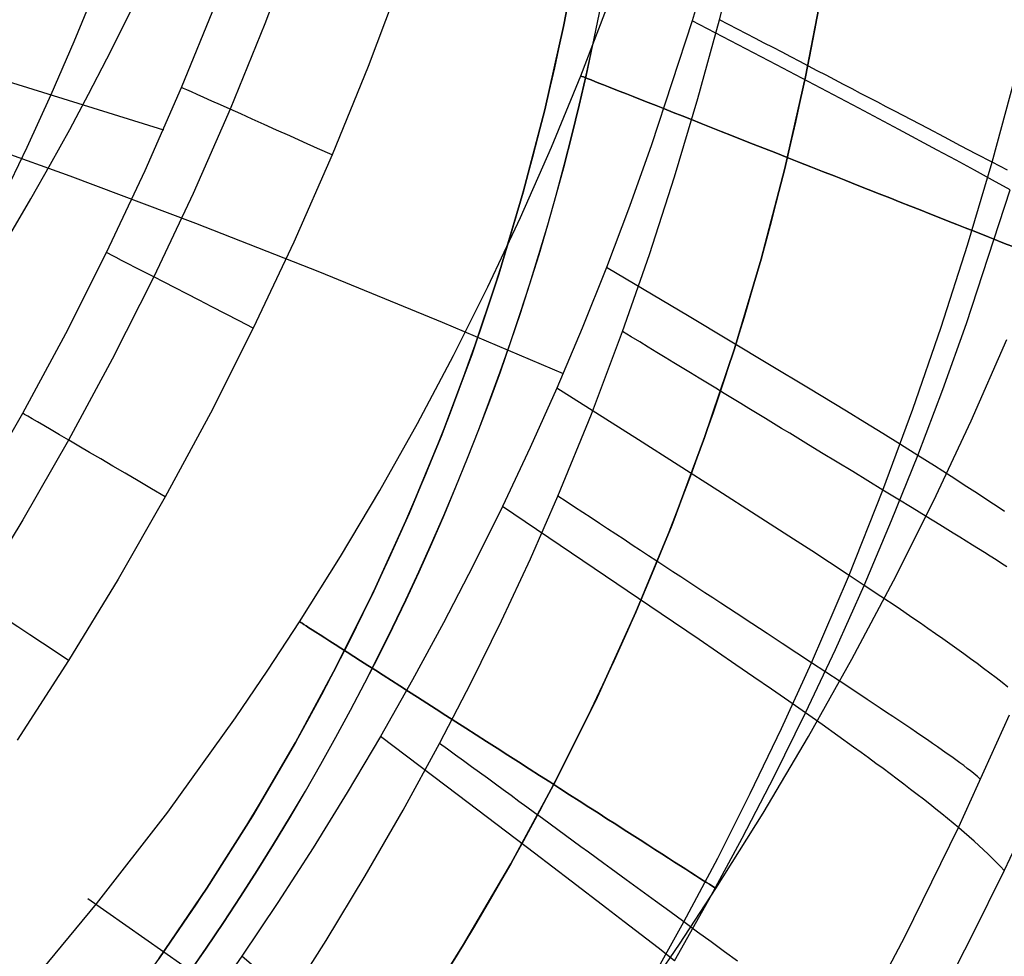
# Model space of a CAD drawing. Extents: x 35624 to 36541, y 4015 to 4839.
# Tile 97 of 150: x 36317 to 36377, y 4167 to 4224. Entities that reach past the tile are written whole.
import ezdxf

# ---------------------------------------------------------------- set-up
doc = ezdxf.new("R2010")
doc.units = 0
for name, color, linetype in [('FUSTO_INTERNO', 200, 'CONTINUOUS'), ('GAMBE', 96, 'CONTINUOUS'), ('IGES_LEVEL_1', 4, 'CONTINUOUS')]:
    doc.layers.add(name, color=color, linetype=linetype)

msp = doc.modelspace()

# ---------------------------------------------------------------- linework, layer by layer
at = {"layer": 'FUSTO_INTERNO'}
for p, q in [((36351.38875917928, 4228.16977396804, -193.1533720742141), (36350.42267094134, 4223.086604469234, -193.1533720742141)), ((36350.42267094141, 4223.086604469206, -168.153372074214), (36351.38875917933, 4228.169773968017, -168.153372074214)), ((36351.38875917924, 4228.169773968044, -180.653372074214), (36350.42267094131, 4223.086604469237, -180.653372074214)), ((36366.17065150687, 4225.621118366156, -193.153372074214), (36365.10893174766, 4220.034764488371, -193.153372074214)), ((36366.17065150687, 4225.621118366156, -168.153372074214), (36365.10893174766, 4220.034764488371, -168.153372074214)), ((36365.10893174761, 4220.034764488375, -180.653372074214), (36366.17065150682, 4225.621118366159, -180.653372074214)), ((36350.42267094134, 4223.086604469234, -193.1533720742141), (36349.28360085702, 4218.039381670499, -193.1533720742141)), ((36349.2836008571, 4218.039381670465, -168.153372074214), (36350.42267094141, 4223.086604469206, -168.153372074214)), ((36350.42267094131, 4223.086604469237, -180.653372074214), (36349.28360085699, 4218.039381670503, -180.653372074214)), ((36365.10893174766, 4220.034764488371, -193.153372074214), (36363.85710662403, 4214.487915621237, -193.153372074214)), ((36365.10893174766, 4220.034764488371, -168.153372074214), (36363.85710662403, 4214.487915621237, -168.153372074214)), ((36363.85710662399, 4214.487915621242, -180.653372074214), (36365.10893174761, 4220.034764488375, -180.653372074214)), ((36349.28360085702, 4218.039381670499, -193.1533720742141), (36347.97287703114, 4213.033990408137, -193.1533720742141)), ((36347.97287703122, 4213.033990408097, -168.153372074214), (36349.2836008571, 4218.039381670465, -168.153372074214)), ((36349.28360085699, 4218.039381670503, -180.653372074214), (36347.9728770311, 4213.03399040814, -180.653372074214)), ((36363.85710662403, 4214.487915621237, -193.153372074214), (36362.41663570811, 4208.987039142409, -193.153372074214)), ((36363.85710662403, 4214.487915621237, -168.153372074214), (36362.41663570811, 4208.987039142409, -168.153372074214)), ((36362.41663570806, 4208.987039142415, -180.653372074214), (36363.85710662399, 4214.487915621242, -180.653372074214)), ((36347.97287703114, 4213.033990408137, -193.1533720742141), (36346.49202770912, 4208.076266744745, -193.1533720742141)), ((36346.49202770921, 4208.076266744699, -168.153372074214), (36347.97287703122, 4213.033990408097, -168.153372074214)), ((36347.9728770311, 4213.03399040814, -180.653372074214), (36346.49202770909, 4208.076266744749, -180.653372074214)), ((36362.41663570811, 4208.987039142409, -193.153372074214), (36360.78919852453, 4203.538548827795, -193.153372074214)), ((36362.41663570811, 4208.987039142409, -168.153372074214), (36360.78919852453, 4203.538548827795, -168.153372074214)), ((36360.78919852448, 4203.538548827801, -180.653372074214), (36362.41663570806, 4208.987039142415, -180.653372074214)), ((36346.49202770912, 4208.076266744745, -193.1533720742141), (36344.84277949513, 4203.171991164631, -193.1533720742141)), ((36344.84277949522, 4203.171991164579, -168.153372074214), (36346.49202770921, 4208.076266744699, -168.153372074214)), ((36346.49202770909, 4208.076266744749, -180.653372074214), (36344.84277949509, 4203.171991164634, -180.653372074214)), ((36360.78919852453, 4203.538548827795, -193.153372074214), (36358.97669259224, 4198.148797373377, -193.153372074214)), ((36360.78919852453, 4203.538548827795, -168.153372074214), (36358.97669259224, 4198.148797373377, -168.153372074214)), ((36358.97669259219, 4198.148797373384, -180.653372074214), (36360.78919852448, 4203.538548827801, -180.653372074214)), ((36344.84277949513, 4203.171991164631, -193.1533720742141), (36343.02705533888, 4198.326881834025, -193.1533720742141)), ((36343.02705533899, 4198.326881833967, -168.153372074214), (36344.84277949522, 4203.171991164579, -168.153372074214)), ((36344.84277949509, 4203.171991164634, -180.653372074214), (36343.02705533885, 4198.326881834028, -180.653372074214)), ((36343.02705533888, 4198.326881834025, -193.1533720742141), (36341.04697229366, 4193.546587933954, -193.1533720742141)), ((36341.04697229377, 4193.546587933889, -168.153372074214), (36343.02705533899, 4198.326881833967, -168.153372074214)), ((36343.02705533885, 4198.326881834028, -180.653372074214), (36341.04697229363, 4193.546587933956, -180.653372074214)), ((36358.97669259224, 4198.148797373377, -193.153372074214), (36356.98123121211, 4192.824068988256, -193.153372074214)), ((36358.97669259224, 4198.148797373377, -168.153372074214), (36356.98123121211, 4192.824068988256, -168.153372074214)), ((36356.98123121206, 4192.824068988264, -180.653372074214), (36358.97669259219, 4198.148797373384, -180.653372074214)), ((36341.04697229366, 4193.546587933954, -193.1533720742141), (36338.90483904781, 4188.836683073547, -193.1533720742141)), ((36338.90483904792, 4188.836683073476, -168.153372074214), (36341.04697229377, 4193.546587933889, -168.153372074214)), ((36341.04697229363, 4193.546587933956, -180.653372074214), (36338.90483904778, 4188.836683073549, -180.653372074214)), ((36356.98123121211, 4192.824068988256, -193.153372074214), (36354.80514100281, 4187.570572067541, -193.153372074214)), ((36356.98123121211, 4192.824068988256, -168.153372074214), (36354.80514100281, 4187.570572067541, -168.153372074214)), ((36354.80514100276, 4187.570572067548, -180.653372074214), (36356.98123121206, 4192.824068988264, -180.653372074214)), ((36338.90483904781, 4188.836683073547, -193.1533720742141), (36336.60315323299, 4184.202658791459, -193.1533720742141)), ((36336.60315323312, 4184.202658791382, -168.153372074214), (36338.90483904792, 4188.836683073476, -168.153372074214)), ((36338.90483904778, 4188.836683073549, -180.653372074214), (36336.60315323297, 4184.202658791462, -180.653372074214)), ((36354.80514100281, 4187.570572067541, -193.153372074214), (36352.45095918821, 4182.394431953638, -193.153372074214)), ((36354.80514100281, 4187.570572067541, -168.153372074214), (36352.45095918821, 4182.394431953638, -168.153372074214)), ((36352.45095918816, 4182.394431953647, -180.653372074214), (36354.80514100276, 4187.570572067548, -180.653372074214)), ((36336.60315323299, 4184.202658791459, -193.1533720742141), (36334.14459851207, 4179.649918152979, -193.1533720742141)), ((36334.14459851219, 4179.649918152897, -168.153372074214), (36336.60315323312, 4184.202658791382, -168.153372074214)), ((36336.60315323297, 4184.202658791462, -180.653372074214), (36334.14459851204, 4179.649918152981, -180.653372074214)), ((36352.45095918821, 4182.394431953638, -193.153372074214), (36349.92143063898, 4177.301683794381, -193.153372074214)), ((36352.45095918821, 4182.394431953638, -168.153372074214), (36349.92143063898, 4177.301683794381, -168.153372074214)), ((36349.92143063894, 4177.30168379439, -180.653372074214), (36352.45095918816, 4182.394431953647, -180.653372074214)), ((36334.14459851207, 4179.649918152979, -193.1533720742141), (36331.53204144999, 4175.1837694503, -193.1533720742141)), ((36334.14459851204, 4179.649918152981, -180.653372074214), (36331.53204144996, 4175.183769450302, -180.653372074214)), ((36331.53204145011, 4175.183769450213, -168.153372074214), (36334.14459851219, 4179.649918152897, -168.153372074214)), ((36349.92143063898, 4177.301683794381, -193.153372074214), (36347.21950467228, 4172.298265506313, -193.153372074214)), ((36349.92143063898, 4177.301683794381, -168.153372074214), (36347.21950467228, 4172.298265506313, -168.153372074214)), ((36347.21950467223, 4172.298265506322, -180.653372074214), (36349.92143063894, 4177.30168379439, -180.653372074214)), ((36331.53204144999, 4175.1837694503, -193.1533720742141), (36328.76852817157, 4170.809420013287, -193.1533720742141)), ((36328.7685281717, 4170.809420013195, -168.153372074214), (36331.53204145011, 4175.183769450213, -168.153372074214)), ((36331.53204144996, 4175.183769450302, -180.653372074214), (36328.76852817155, 4170.809420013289, -180.653372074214)), ((36347.21950467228, 4172.298265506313, -193.153372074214), (36344.3483316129, 4167.390010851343, -193.153372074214)), ((36347.21950467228, 4172.298265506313, -168.153372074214), (36344.3483316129, 4167.390010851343, -168.153372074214)), ((36344.34833161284, 4167.390010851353, -180.653372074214), (36347.21950467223, 4172.298265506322, -180.653372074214)), ((36328.76852817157, 4170.809420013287, -193.1533720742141), (36325.85728080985, 4166.531970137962, -193.1533720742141)), ((36325.85728080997, 4166.531970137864, -168.153372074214), (36328.7685281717, 4170.809420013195, -168.153372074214)), ((36328.76852817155, 4170.809420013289, -180.653372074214), (36325.85728080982, 4166.531970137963, -180.653372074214)), ((36335.23881058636, 4160.581848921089, -154.6564491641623), (36321.53898823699, 4170.178290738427, -154.6564491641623)), ((36344.3483316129, 4167.390010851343, -193.153372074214), (36341.31125912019, 4162.582642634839, -193.153372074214)), ((36344.3483316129, 4167.390010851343, -168.153372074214), (36341.31125912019, 4162.582642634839, -168.153372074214)), ((36341.31125912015, 4162.582642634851, -180.653372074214), (36344.34833161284, 4167.390010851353, -180.653372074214))]:
    msp.add_line(p, q, dxfattribs=at)
at = {"layer": 'FUSTO_INTERNO', "extrusion": (5.973068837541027e-06, -1.442026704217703e-05, 0.9999999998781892)}
msp.add_arc((36202.10238455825, 4253.81776364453, -184.9988621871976), 153.4335571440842, 269.9851426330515, 0.0358529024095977, dxfattribs=at)
at = {"layer": 'FUSTO_INTERNO'}
for centre, radius, start, end in [((36202.06339247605, 4253.916306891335, -193.153372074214), 151.5287816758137, 314.9996421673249, 0), ((36202.06339668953, 4253.916306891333, -193.153372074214), 166.5287774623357, 314.9996736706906, 3.129e-13)]:
    msp.add_arc(centre, radius, start, end, dxfattribs=at)
at = {"layer": 'FUSTO_INTERNO', "extrusion": (2.038042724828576e-05, -2.038052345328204e-05, 0.9999999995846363)}
msp.add_arc((36202.21394253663, 4253.771787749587, -159.5004293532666), 153.3241927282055, 314.9977771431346, 0.0527909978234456, dxfattribs=at)
at = {"layer": 'GAMBE'}
for p, q in [((36351.46403573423, 4220.096588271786, -380.0065311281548), (36353.33305339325, 4224.994561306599, -380.0065311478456)), ((36349.68661821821, 4215.780355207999, -380.0065311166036), (36351.46403573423, 4220.096588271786, -380.0065311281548)), ((36347.80536979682, 4211.513729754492, -380.006531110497), (36349.68661821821, 4215.780355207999, -380.0065311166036)), ((36345.82142492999, 4207.297185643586, -380.0065311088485), (36347.80536979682, 4211.513729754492, -380.006531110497)), ((36343.73591807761, 4203.131196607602, -380.0065311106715), (36345.82142492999, 4207.297185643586, -380.0065311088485)), ((36375.15451599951, 4199.166804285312, -380.0065313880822), (36377.32513746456, 4204.096648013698, -380.0065313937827)), ((36341.5499836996, 4199.016236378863, -380.0065311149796), (36343.73591807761, 4203.131196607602, -380.0065311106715)), ((36339.26475625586, 4194.952778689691, -380.006531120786), (36341.5499836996, 4199.016236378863, -380.0065311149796)), ((36372.86281349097, 4194.290928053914, -380.0065313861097), (36375.15451599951, 4199.166804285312, -380.0065313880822)), ((36336.88137020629, 4190.941297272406, -380.0065311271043), (36339.26475625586, 4194.952778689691, -380.006531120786)), ((36370.45223997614, 4189.471165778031, -380.0065313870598), (36372.86281349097, 4194.290928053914, -380.0065313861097)), ((36334.40096001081, 4186.982265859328, -380.006531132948), (36336.88137020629, 4190.941297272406, -380.0065311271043)), ((36367.92500549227, 4184.709663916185, -380.0065313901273), (36370.45223997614, 4189.471165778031, -380.0065313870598)), ((36332.47768535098, 4184.047802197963, -380.0065311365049), (36334.40096001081, 4186.982265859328, -380.006531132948)), ((36365.2833200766, 4180.0085689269, -380.0065313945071), (36367.92500549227, 4184.709663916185, -380.0065313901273)), ((36330.50126816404, 4181.144210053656, -380.0065311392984), (36332.47768535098, 4184.047802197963, -380.0065311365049)), ((36326.39219463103, 4175.434044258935, -380.0065311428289), (36330.50126816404, 4181.144210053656, -380.0065311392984)), ((36362.52939376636, 4175.3700272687, -380.0065313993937), (36365.2833200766, 4180.0085689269, -380.0065313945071)), ((36322.08011625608, 4169.860576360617, -380.0065311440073), (36326.39219463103, 4175.434044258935, -380.0065311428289)), ((36359.66543659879, 4170.796185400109, -380.0065314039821), (36362.52939376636, 4175.3700272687, -380.0065313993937)), ((36357.44655955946, 4167.409527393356, -380.0065314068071), (36359.66543659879, 4170.796185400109, -380.0065314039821)), ((36317.57140988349, 4164.432614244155, -380.0065311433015), (36322.08011625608, 4169.860576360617, -380.0065311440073)), ((36355.16798914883, 4164.061530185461, -380.0065314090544), (36357.44655955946, 4167.409527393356, -380.0065314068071))]:
    msp.add_line(p, q, dxfattribs=at)
at = {"layer": 'GAMBE', "extrusion": (0.3672181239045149, 0.9301348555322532, 2.068911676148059e-07)}
msp.add_circle((-32277.070155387, -380.0145426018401, 17274.1752762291), 15.00235862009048, dxfattribs=at)
at = {"layer": 'GAMBE', "extrusion": (0.5394512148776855, 0.8420168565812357, 2.100340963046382e-07)}
msp.add_circle((-28350.50777008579, -380.0158260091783, 23126.14630597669), 15.00235862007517, dxfattribs=at)
at = {"layer": 'IGES_LEVEL_1'}
for p, q in [((36360.44762636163, 4231.055594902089, -103.0000282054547), (36358.22588217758, 4223.443007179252, -103.0000281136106)), ((36359.89395016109, 4223.506678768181, -319.7308540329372), (36361.35230198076, 4229.264486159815, -319.7308540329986)), ((36334.2743925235, 4228.494161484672, -317.1037617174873), (36332.29595406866, 4223.256260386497, -317.1037825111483)), ((36340.60557282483, 4226.074226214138, -319.730854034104), (36338.56111194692, 4220.661602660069, -319.7308540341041)), ((36322.04460121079, 4225.41287315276, -229.7308535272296), (36320.7000863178, 4222.168467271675, -229.7308534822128)), ((36327.24055639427, 4219.388831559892, -310.6029318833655), (36329.32259973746, 4224.487647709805, -310.6028688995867)), ((36332.29595406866, 4223.256260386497, -317.1037825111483), (36330.18040146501, 4218.075335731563, -317.1038038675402)), ((36358.22588217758, 4223.443007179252, -103.0000281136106), (36355.75659077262, 4215.911881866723, -103.0000280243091)), ((36363.35155903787, 4220.761023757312, -105.8726693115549), (36358.22588217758, 4223.443007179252, -103.0000281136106)), ((36358.57491084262, 4218.729459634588, -319.7308540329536), (36359.89395016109, 4223.506678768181, -319.7308540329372)), ((36360.43762697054, 4223.222864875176, -319.7146928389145), (36359.89395016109, 4223.50667876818, -319.7308540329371)), ((36360.98059007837, 4222.939386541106, -319.6860098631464), (36360.43762697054, 4223.222864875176, -319.7146928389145)), ((36361.52273413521, 4222.656299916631, -319.6448737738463), (36360.98059007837, 4222.939386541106, -319.6860098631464)), ((36362.06395522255, 4222.373660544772, -319.5913556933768), (36361.52273413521, 4222.656299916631, -319.6448737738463)), ((36320.7000863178, 4222.168467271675, -229.7308534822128), (36319.29956534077, 4218.950073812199, -229.7308534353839)), ((36362.60415077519, 4222.09152339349, -319.5255291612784), (36362.06395522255, 4222.373660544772, -319.5913556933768)), ((36363.14321948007, 4221.809942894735, -319.4474700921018), (36362.60415077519, 4222.09152339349, -319.5255291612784)), ((36363.68106115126, 4221.528972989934, -319.3572567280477), (36363.14321948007, 4221.809942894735, -319.4474700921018)), ((36364.21757658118, 4221.248667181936, -319.2549695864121), (36363.68106115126, 4221.528972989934, -319.3572567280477)), ((36311.69849036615, 4221.323851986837, -139.730853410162), (36326.129732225, 4216.817046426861, -310.6029697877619)), ((36364.7526673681, 4220.969078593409, -319.140691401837), (36364.21757658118, 4221.248667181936, -319.2549695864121)), ((36365.28623571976, 4220.690260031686, -319.0145070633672), (36364.7526673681, 4220.969078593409, -319.140691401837)), ((36376.42939233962, 4214.860137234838, -313.4195853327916), (36378.07839043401, 4220.91890425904, -313.4180032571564)), ((36338.56111194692, 4220.661602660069, -319.7308540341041), (36336.37489622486, 4215.307692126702, -319.7308540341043)), ((36368.34443321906, 4218.132584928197, -108.8130433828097), (36363.35155903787, 4220.761023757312, -105.8726693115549)), ((36365.81818423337, 4220.412264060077, -318.8765035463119), (36365.28623571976, 4220.690260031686, -319.0145070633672)), ((36366.34841565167, 4220.135143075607, -318.7267698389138), (36365.81818423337, 4220.412264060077, -318.8765035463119)), ((36366.87683259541, 4219.858949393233, -318.5653968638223), (36366.34841565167, 4220.135143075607, -318.7267698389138)), ((36367.40333727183, 4219.583735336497, -318.392477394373), (36366.87683259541, 4219.858949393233, -318.5653968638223)), ((36325.02559719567, 4214.351385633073, -310.6029998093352), (36327.24055639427, 4219.388831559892, -310.6029318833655)), ((36367.92783115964, 4219.309553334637, -318.2081059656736), (36367.40333727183, 4219.583735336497, -318.392477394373)), ((36368.45021466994, 4219.036456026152, -318.0123787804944), (36367.92783115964, 4219.309553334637, -318.2081059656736)), ((36368.97038678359, 4218.764496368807, -317.8053936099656), (36368.45021466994, 4219.036456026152, -318.0123787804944)), ((36319.29956534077, 4218.950073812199, -229.7308534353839), (36317.84328343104, 4215.758274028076, -229.7308533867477)), ((36357.15734161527, 4213.981384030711, -319.7308540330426), (36358.57491084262, 4218.729459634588, -319.7308540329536)), ((36369.48824466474, 4218.493727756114, -317.5872496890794), (36368.97038678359, 4218.764496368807, -317.8053936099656)), ((36370.00368325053, 4218.224204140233, -317.358047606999), (36369.48824466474, 4218.493727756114, -317.5872496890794)), ((36330.18040146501, 4218.075335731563, -317.1038038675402), (36327.92977264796, 4212.95671992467, -317.1038268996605)), ((36370.7593863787, 4216.850567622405, -110.3289969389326), (36368.34443321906, 4218.132584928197, -108.8130433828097)), ((36370.51659481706, 4217.955980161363, -317.1178891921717), (36370.00368325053, 4218.224204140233, -317.358047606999)), ((36371.02686852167, 4217.689111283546, -316.8668773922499), (36370.51659481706, 4217.955980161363, -317.1178891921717)), ((36371.53438992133, 4217.423653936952, -316.6051161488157), (36371.02686852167, 4217.689111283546, -316.8668773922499)), ((36372.54069697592, 4216.897205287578, -316.0497652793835), (36371.53438992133, 4217.423653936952, -316.6051161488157)), ((36312.74763099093, 4216.803563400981, -85.58343637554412), (36320.46028262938, 4214.024344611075, -88.8620303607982)), ((36373.10344044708, 4215.595133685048, -111.8952078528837), (36370.7593863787, 4216.850567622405, -110.3289969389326)), ((36373.53450863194, 4216.377110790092, -315.452682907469), (36372.54069697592, 4216.897205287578, -316.0497652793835)), ((36374.5147251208, 4215.863872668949, -314.8147223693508), (36373.53450863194, 4216.377110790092, -315.452682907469)), ((36317.84328343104, 4215.758274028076, -229.7308533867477), (36316.33150712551, 4212.593443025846, -229.7308533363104)), ((36355.75659077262, 4215.911881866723, -103.0000280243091), (36354.42385202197, 4212.181646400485, -103.0000279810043)), ((36374.24505165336, 4214.978347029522, -112.7033495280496), (36373.10344044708, 4215.595133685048, -111.8952078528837)), ((36375.48013466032, 4215.358024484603, -314.1367390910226), (36374.5147251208, 4215.863872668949, -314.8147223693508)), ((36336.37489622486, 4215.307692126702, -319.7308540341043), (36334.04904908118, 4210.01807308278, -319.7308540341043)), ((36375.36436375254, 4214.369275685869, -113.5320384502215), (36374.24505165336, 4214.978347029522, -112.7033495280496)), ((36374.93771208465, 4209.835143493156, -313.4207193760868), (36376.42939233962, 4214.860137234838, -313.4195853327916)), ((36376.42939233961, 4214.860137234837, -313.4195853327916), (36375.48013466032, 4215.358024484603, -314.1367390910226)), ((36377.36099748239, 4214.370825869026, -312.6641046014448), (36376.42939233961, 4214.860137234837, -313.4195853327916)), ((36322.67871430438, 4209.377143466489, -310.6030762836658), (36325.02559719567, 4214.351385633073, -310.6029998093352)), ((36376.45987287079, 4213.768188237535, -114.3845139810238), (36375.36436375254, 4214.369275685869, -113.5320384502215)), ((36320.46028262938, 4214.024344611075, -88.8620303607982), (36328.08419047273, 4211.157506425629, -92.2440895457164)), ((36355.63564142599, 4209.265086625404, -319.7308540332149), (36357.15734161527, 4213.981384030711, -319.7308540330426)), ((36377.53008516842, 4213.17531107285, -115.2642931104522), (36376.45987287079, 4213.768188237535, -114.3845139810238)), ((36374.87084107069, 4205.076962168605, -115.2376512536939), (36377.53008516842, 4213.17531107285, -115.2642931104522)), ((36327.92977264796, 4212.95671992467, -317.1038268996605), (36325.5451168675, 4207.902362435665, -317.1038528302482)), ((36354.42385202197, 4212.181646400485, -103.0000279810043), (36353.02274470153, 4208.47692555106, -103.000027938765)), ((36328.08419047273, 4211.157506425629, -92.2440895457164), (36335.61618509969, 4208.203992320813, -95.72850810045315)), ((36334.04904908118, 4210.01807308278, -319.7308540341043), (36331.58473846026, 4204.794943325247, -319.7308540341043)), ((36373.33795108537, 4204.842780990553, -313.4217169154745), (36374.93771208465, 4209.835143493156, -313.4207193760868)), ((36320.20121650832, 4204.468700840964, -310.6031625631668), (36322.67871430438, 4209.377143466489, -310.6030762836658)), ((36354.00420922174, 4204.583202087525, -319.7308540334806), (36355.63564142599, 4209.265086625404, -319.7308540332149)), ((36353.02274470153, 4208.47692555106, -103.000027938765), (36351.55226739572, 4204.801950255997, -103.0000278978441)), ((36358.03871346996, 4205.490383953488, -105.8564894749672), (36353.02274470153, 4208.47692555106, -103.000027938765)), ((36325.5451168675, 4207.902362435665, -317.1038528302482), (36323.0277939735, 4202.914963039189, -317.1038820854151)), ((36335.61618509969, 4208.203992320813, -95.72850810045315), (36343.05309708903, 4205.164745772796, -99.31418019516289)), ((36362.92537224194, 4202.566462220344, -108.7819731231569), (36358.03871346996, 4205.490383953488, -105.8564894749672)), ((36331.58473846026, 4204.794943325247, -319.7308540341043), (36328.98343014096, 4199.641221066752, -319.7308540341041)), ((36343.05309708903, 4205.164745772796, -99.31418019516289), (36350.39175701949, 4202.040710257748, -103)), ((36351.55226739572, 4204.801950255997, -103.0000278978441), (36350.01021194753, 4201.15752110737, -103.0000278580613)), ((36371.62793685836, 4199.886070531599, -313.422620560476), (36373.33795108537, 4204.842780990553, -313.4217169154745)), ((36373.43303929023, 4201.062750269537, -115.224776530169), (36374.87084107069, 4205.076962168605, -115.2376512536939)), ((36317.59545622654, 4199.630743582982, -310.603250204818), (36320.20121650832, 4204.468700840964, -310.6031625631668)), ((36352.11200824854, 4199.567072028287, -319.730854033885), (36354.00420922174, 4204.583202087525, -319.7308540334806)), ((36354.52286101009, 4204.268027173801, -319.7148530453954), (36354.00420922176, 4204.583202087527, -319.7308540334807)), ((36355.0408508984, 4203.953217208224, -319.6863251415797), (36354.52286101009, 4204.268027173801, -319.7148530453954)), ((36355.55808228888, 4203.638832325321, -319.6453392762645), (36355.0408508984, 4203.953217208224, -319.6863251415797)), ((36356.07445995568, 4203.324931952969, -319.5919668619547), (36355.55808228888, 4203.638832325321, -319.6453392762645)), ((36323.0277939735, 4202.914963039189, -317.1038820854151), (36320.38014587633, 4197.999189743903, -317.1039118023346)), ((36356.58988996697, 4203.01157485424, -319.5262817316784), (36356.07445995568, 4203.324931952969, -319.5919668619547)), ((36357.104279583, 4202.698819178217, -319.4483600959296), (36356.58988996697, 4203.01157485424, -319.5262817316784)), ((36357.61753713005, 4202.386722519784, -319.358280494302), (36357.104279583, 4202.698819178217, -319.4483600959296)), ((36358.12957185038, 4202.075341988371, -319.2561237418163), (36357.61753713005, 4202.386722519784, -319.358280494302)), ((36365.28936931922, 4201.142306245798, -110.2912998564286), (36362.92537224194, 4202.566462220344, -108.7819731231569)), ((36358.6402937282, 4201.764734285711, -319.1419728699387), (36358.12957185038, 4202.075341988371, -319.2561237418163)), ((36359.14961329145, 4201.454955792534, -319.0159130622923), (36358.6402937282, 4201.764734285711, -319.1419728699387)), ((36350.01021194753, 4201.15752110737, -103.0000278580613), (36348.39645765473, 4197.546242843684, -103.0000278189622)), ((36354.96064263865, 4198.018853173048, -105.8490726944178), (36350.01021194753, 4201.15752110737, -103.0000278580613)), ((36359.65744138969, 4201.146062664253, -318.8780315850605), (36359.14961329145, 4201.454955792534, -319.0159130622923)), ((36360.16368894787, 4200.838110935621, -318.7284177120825), (36359.65744138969, 4201.146062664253, -318.8780315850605)), ((36367.58437144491, 4199.749694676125, -111.8516622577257), (36365.28936931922, 4201.142306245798, -110.2912998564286)), ((36360.66826669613, 4200.531156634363, -318.5671626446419), (36360.16368894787, 4200.838110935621, -318.7284177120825)), ((36361.17108487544, 4200.225255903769, -318.3943594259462), (36360.66826669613, 4200.531156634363, -318.5671626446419)), ((36371.92009606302, 4197.074235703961, -115.2122458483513), (36373.43303929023, 4201.062750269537, -115.224776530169)), ((36361.67205291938, 4199.920465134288, -318.2101028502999), (36361.17108487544, 4200.225255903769, -318.3943594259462)), ((36362.1710791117, 4199.616841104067, -318.0144893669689), (36361.67205291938, 4199.920465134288, -318.2101028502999)), ((36314.86242477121, 4194.865405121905, -310.6033326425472), (36317.59545622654, 4199.630743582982, -310.603250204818)), ((36328.98343014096, 4199.641221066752, -319.7308540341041), (36326.24744853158, 4194.561528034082, -319.7308540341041)), ((36350.07814651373, 4194.597499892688, -319.7308540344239), (36352.11200824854, 4199.567072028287, -319.730854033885)), ((36362.66807021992, 4199.314441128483, -317.8076169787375), (36362.1710791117, 4199.616841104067, -318.0144893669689)), ((36363.16293110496, 4199.013323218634, -317.5895851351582), (36362.66807021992, 4199.314441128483, -317.8076169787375)), ((36368.70228446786, 4199.066476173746, -112.6572355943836), (36367.58437144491, 4199.749694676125, -111.8516622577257)), ((36369.80549692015, 4194.96803292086, -313.4234729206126), (36371.62793685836, 4199.886070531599, -313.422620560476)), ((36363.65556430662, 4198.713546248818, -317.3604946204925), (36363.16293110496, 4199.013323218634, -317.5895851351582)), ((36364.1458696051, 4198.415170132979, -317.1204474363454), (36363.65556430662, 4198.713546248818, -317.3604946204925)), ((36369.79851219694, 4198.392572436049, -113.4836309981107), (36368.70228446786, 4199.066476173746, -112.6572355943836)), ((36364.63374355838, 4198.118256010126, -316.8695466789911), (36364.1458696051, 4198.415170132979, -317.1204474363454)), ((36365.11907901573, 4197.822866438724, -316.6078964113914), (36364.63374355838, 4198.118256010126, -316.8695466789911)), ((36370.87159803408, 4197.728375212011, -114.3341180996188), (36369.79851219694, 4198.392572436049, -113.4836309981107)), ((36320.38014587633, 4197.999189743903, -317.1039118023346), (36317.60313032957, 4193.157113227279, -317.1039397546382)), ((36348.39645765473, 4197.546242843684, -103.0000278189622), (36346.71254741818, 4193.969205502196, -103.00002778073)), ((36359.78390179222, 4194.947514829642, -108.7677279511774), (36354.96064263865, 4198.018853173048, -105.8490726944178)), ((36366.08168420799, 4197.236919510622, -316.0527676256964), (36365.11907901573, 4197.822866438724, -316.6078964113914)), ((36371.92009606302, 4197.07423570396, -115.2122458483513), (36370.87159803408, 4197.728375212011, -114.3341180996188)), ((36367.03273379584, 4196.657866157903, -315.4559077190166), (36366.08168420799, 4197.236919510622, -316.0527676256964)), ((36370.33084079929, 4193.115545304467, -115.2001313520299), (36371.92009606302, 4197.074235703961, -115.2122458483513)), ((36372.94257104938, 4196.43046456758, -116.1218425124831), (36371.92009606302, 4197.07423570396, -115.2122458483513)), ((36367.97118187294, 4196.086279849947, -314.8181697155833), (36367.03273379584, 4196.657866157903, -315.4559077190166)), ((36373.93759844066, 4195.797331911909, -117.0670156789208), (36372.94257104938, 4196.43046456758, -116.1218425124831)), ((36368.8958682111, 4195.522778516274, -314.1404079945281), (36367.97118187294, 4196.086279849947, -314.8181697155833)), ((36374.90376436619, 4195.175067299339, -118.0521522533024), (36373.93759844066, 4195.797331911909, -117.0670156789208)), ((36369.80549692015, 4194.96803292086, -313.4234729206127), (36368.8958682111, 4195.522778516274, -314.1404079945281)), ((36375.37558536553, 4194.868071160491, -118.5611541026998), (36374.90376436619, 4195.175067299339, -118.0521522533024)), ((36326.24744853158, 4194.561528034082, -319.7308540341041), (36323.37768915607, 4189.557804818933, -319.730854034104)), ((36348.40852878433, 4190.796974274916, -319.7308540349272), (36350.07814651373, 4194.597499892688, -319.7308540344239)), ((36350.58306126, 4194.26629698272, -319.7149395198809), (36350.07814651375, 4194.597499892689, -319.7308540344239)), ((36362.11751863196, 4193.452563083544, -110.2740142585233), (36359.78390179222, 4194.947514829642, -108.7677279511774)), ((36367.70785197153, 4189.701968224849, -313.424385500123), (36369.80549692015, 4194.96803292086, -313.4234729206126)), ((36370.69861356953, 4194.422775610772, -312.6682051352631), (36369.80549692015, 4194.96803292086, -313.4234729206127)), ((36375.83966563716, 4194.563859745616, -119.0819184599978), (36375.37558536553, 4194.868071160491, -118.5611541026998)), ((36376.29583145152, 4194.262450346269, -119.6150722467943), (36375.83966563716, 4194.563859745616, -119.0819184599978)), ((36346.71254741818, 4193.969205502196, -103.00002778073), (36344.9596807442, 4190.426103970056, -103.0000277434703)), ((36351.59303859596, 4190.680774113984, -105.8419703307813), (36346.71254741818, 4193.969205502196, -103.00002778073)), ((36351.08734061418, 4193.935474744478, -319.6864951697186), (36350.58306126, 4194.26629698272, -319.7149395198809)), ((36351.59089235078, 4193.60509542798, -319.645590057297), (36351.08734061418, 4193.935474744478, -319.6864951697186)), ((36371.57358077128, 4193.887810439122, -311.8754295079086), (36370.69861356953, 4194.422775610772, -312.6682051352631)), ((36376.74390974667, 4193.963857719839, -120.1612598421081), (36376.29583145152, 4194.262450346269, -119.6150722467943)), ((36377.18372812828, 4193.66809408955, -120.7211430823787), (36376.74390974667, 4193.963857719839, -120.1612598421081)), ((36352.09362558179, 4193.275220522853, -319.5922957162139), (36351.59089235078, 4193.60509542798, -319.645590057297)), ((36364.38331278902, 4191.991746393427, -111.8316921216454), (36362.11751863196, 4193.452563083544, -110.2740142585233)), ((36372.42855222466, 4193.364022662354, -311.045948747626), (36371.57358077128, 4193.887810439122, -311.8754295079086)), ((36373.2614452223, 4192.852389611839, -310.1805366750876), (36372.42855222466, 4193.364022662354, -311.045948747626)), ((36317.60313032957, 4193.157113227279, -317.1039397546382), (36314.69960722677, 4188.393966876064, -317.1039694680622)), ((36352.59545067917, 4192.945910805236, -319.5266861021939), (36352.09362558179, 4193.275220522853, -319.5922957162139)), ((36353.09627917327, 4192.617226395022, -319.4488375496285), (36352.59545067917, 4192.945910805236, -319.5266861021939)), ((36368.66506536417, 4189.18970868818, -115.1883694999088), (36370.33084079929, 4193.115545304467, -115.2001313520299)), ((36374.06991161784, 4192.353991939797, -309.2799311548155), (36373.2614452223, 4192.852389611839, -310.1805366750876)), ((36353.59602362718, 4192.289226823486, -319.3588287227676), (36353.09627917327, 4192.617226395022, -319.4488375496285)), ((36354.09459748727, 4191.96197111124, -319.2567405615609), (36353.59602362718, 4192.289226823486, -319.3588287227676)), ((36374.46417097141, 4192.110125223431, -308.8166497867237), (36374.06991161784, 4192.353991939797, -309.2799311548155)), ((36354.59191490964, 4191.635517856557, -319.1426562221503), (36354.09459748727, 4191.96197111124, -319.2567405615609)), ((36355.08789056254, 4191.309925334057, -319.0166610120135), (36354.59191490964, 4191.635517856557, -319.1426562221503)), ((36365.4871328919, 4191.275555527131, -112.636086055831), (36364.38331278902, 4191.991746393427, -111.8316921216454)), ((36374.85130725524, 4191.870025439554, -308.344826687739), (36374.46417097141, 4192.110125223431, -308.8166497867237)), ((36375.23093843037, 4191.633862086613, -307.8645406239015), (36374.85130725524, 4191.870025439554, -308.344826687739)), ((36375.60265985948, 4191.401813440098, -307.3758666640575), (36375.23093843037, 4191.633862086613, -307.8645406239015)), ((36355.58243940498, 4190.985251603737, -318.8788423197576), (36355.08789056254, 4191.309925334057, -319.0166610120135)), ((36356.07547644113, 4190.661554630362, -318.7292895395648), (36355.58243940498, 4190.985251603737, -318.8788423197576)), ((36366.56964755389, 4190.569519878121, -113.4614278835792), (36365.4871328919, 4191.275555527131, -112.636086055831)), ((36375.96604321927, 4191.174066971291, -306.8788759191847), (36375.60265985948, 4191.401813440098, -307.3758666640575)), ((36376.32063538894, 4190.950819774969, -306.3736352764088), (36375.96604321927, 4191.174066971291, -306.8788759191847)), ((36376.66595731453, 4190.732279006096, -305.8602071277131), (36376.32063538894, 4190.950819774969, -306.3736352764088)), ((36344.9596807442, 4190.426103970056, -103.0000277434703), (36343.1405546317, 4186.920387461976, -103.0000277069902)), ((36346.65339402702, 4187.028856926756, -319.7308540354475), (36348.40852878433, 4190.796974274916, -319.7308540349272)), ((36356.34863553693, 4187.464266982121, -108.7540864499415), (36351.59303859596, 4190.680774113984, -105.8419703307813)), ((36356.56691645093, 4190.338892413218, -318.568093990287), (36356.07547644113, 4190.661554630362, -318.7292895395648)), ((36357.05667369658, 4190.017323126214, -318.3953488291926), (36356.56691645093, 4190.338892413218, -318.568093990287)), ((36367.62943017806, 4189.874097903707, -114.3110011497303), (36366.56964755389, 4190.569519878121, -113.4614278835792)), ((36377.00150284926, 4190.518662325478, -305.3386490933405), (36376.66595731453, 4190.732279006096, -305.8602071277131)), ((36377.32673756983, 4190.310198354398, -304.8090137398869), (36377.00150284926, 4190.518662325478, -305.3386490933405)), ((36357.54466160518, 4189.696905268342, -318.2111489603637), (36357.05667369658, 4190.017323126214, -318.3953488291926)), ((36368.66506536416, 4189.18970868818, -115.1883694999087), (36367.62943017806, 4189.874097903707, -114.3110011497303)), ((36323.37768915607, 4189.557804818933, -319.730854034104), (36320.37716818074, 4184.63558861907, -319.730854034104)), ((36358.03079242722, 4189.377697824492, -318.0155909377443), (36357.54466160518, 4189.696905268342, -318.2111489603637)), ((36358.51497687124, 4189.059760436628, -317.808772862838), (36358.03079242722, 4189.377697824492, -318.0155909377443)), ((36365.47356300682, 4184.488065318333, -313.425343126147), (36367.70785197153, 4189.701968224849, -313.424385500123)), ((36366.9235904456, 4185.298664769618, -115.176809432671), (36368.66506536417, 4189.18970868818, -115.1883694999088)), ((36369.67514890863, 4188.516731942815, -116.0973766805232), (36368.66506536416, 4189.18970868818, -115.1883694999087)), ((36358.99712371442, 4188.743153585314, -317.5907942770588), (36358.51497687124, 4189.059760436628, -317.808772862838)), ((36359.47713938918, 4188.427938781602, -317.3617560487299), (36358.99712371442, 4188.743153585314, -317.5907942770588)), ((36359.95492754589, 4188.114178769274, -317.1217602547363), (36359.47713938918, 4188.427938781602, -317.3617560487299)), ((36360.4303885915, 4187.801937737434, -316.870910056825), (36359.95492754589, 4188.114178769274, -317.1217602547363)), ((36370.6582878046, 4187.85550800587, -117.0421465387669), (36369.67514890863, 4188.516731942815, -116.0973766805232)), ((36358.64982680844, 4185.899571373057, -110.2574610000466), (36356.34863553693, 4187.464266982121, -108.7540864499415)), ((36360.90341920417, 4187.49128154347, -316.6093095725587), (36360.4303885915, 4187.801937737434, -316.870910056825)), ((36361.84175411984, 4186.874996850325, -316.0542781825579), (36360.90341920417, 4187.49128154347, -316.6093095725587)), ((36371.61310024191, 4187.206337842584, -118.0270830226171), (36370.6582878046, 4187.85550800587, -117.0421465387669)), ((36343.1405546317, 4186.920387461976, -103.0000277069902), (36341.25587070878, 4183.451742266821, -103.0000276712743)), ((36344.81577514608, 4183.295857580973, -319.7308540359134), (36346.65339402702, 4187.028856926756, -319.7308540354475)), ((36362.7690111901, 4186.26589403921, -315.4575129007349), (36361.84175411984, 4186.874996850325, -316.0542781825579)), ((36372.07945528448, 4186.886356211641, -118.5360665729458), (36371.61310024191, 4187.206337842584, -118.0270830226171)), ((36372.53821560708, 4186.569483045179, -119.0568701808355), (36372.07945528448, 4186.886356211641, -118.5360665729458)), ((36363.68417456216, 4185.664585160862, -314.8198666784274), (36362.7690111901, 4186.26589403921, -315.4575129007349)), ((36372.98921163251, 4186.255744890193, -119.590123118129), (36372.53821560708, 4186.569483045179, -119.0568701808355)), ((36373.43227448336, 4185.945165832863, -120.1364721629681), (36372.98921163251, 4186.255744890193, -119.590123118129)), ((36360.88444434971, 4184.371535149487, -111.8125678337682), (36358.64982680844, 4185.899571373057, -110.2574610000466)), ((36364.58611388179, 4185.071733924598, -314.1421935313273), (36363.68417456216, 4185.664585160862, -314.8198666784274)), ((36373.86723598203, 4185.637767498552, -120.6965815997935), (36373.43227448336, 4185.945165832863, -120.1364721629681)), ((36374.29392865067, 4185.333569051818, -121.2711332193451), (36373.86723598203, 4185.637767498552, -120.6965815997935)), ((36365.47356300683, 4184.488065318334, -313.425343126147), (36364.58611388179, 4185.071733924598, -314.1421935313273)), ((36365.1085796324, 4181.444627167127, -115.1655038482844), (36366.9235904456, 4185.298664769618, -115.176809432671)), ((36374.71218571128, 4185.032587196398, -121.8608263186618), (36374.29392865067, 4185.333569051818, -121.2711332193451)), ((36375.12184108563, 4184.734836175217, -122.4663777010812), (36374.71218571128, 4185.032587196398, -121.8608263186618)), ((36320.37716818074, 4184.63558861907, -319.730854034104), (36317.24938507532, 4179.800560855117, -319.7308540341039)), ((36361.97322073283, 4183.622835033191, -112.6158321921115), (36360.88444434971, 4184.371535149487, -111.8125678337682)), ((36363.65479642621, 4180.502882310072, -313.4261397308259), (36365.47356300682, 4184.488065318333, -313.425343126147)), ((36366.34509718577, 4183.914375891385, -312.6701550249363), (36365.47356300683, 4184.488065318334, -313.425343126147)), ((36375.52272939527, 4184.440327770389, -123.0885216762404), (36375.12184108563, 4184.734836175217, -122.4663777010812)), ((36375.91468596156, 4184.149071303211, -123.7280100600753), (36375.52272939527, 4184.440327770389, -123.0885216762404)), ((36367.19910870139, 4183.35154470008, -311.8774525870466), (36366.34509718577, 4183.914375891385, -312.6701550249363)), ((36376.29754680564, 4183.861073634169, -124.3856121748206), (36375.91468596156, 4184.149071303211, -123.7280100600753)), ((36376.67114864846, 4183.576339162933, -125.0621148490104), (36376.29754680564, 4183.861073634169, -124.3856121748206)), ((36341.25587070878, 4183.451742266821, -103.0000276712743), (36339.30633060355, 4180.019854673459, -103.0000276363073)), ((36342.89870504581, 4179.600685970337, -319.7308540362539), (36344.81577514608, 4183.295857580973, -319.7308540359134)), ((36363.0410965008, 4182.885108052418, -113.4401649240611), (36361.97322073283, 4183.622835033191, -112.6158321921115)), ((36368.03378097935, 4182.800544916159, -311.048036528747), (36367.19910870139, 4183.35154470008, -311.8774525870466)), ((36377.03532891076, 4183.294869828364, -125.7583224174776), (36376.67114864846, 4183.576339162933, -125.0621148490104)), ((36377.38992571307, 4183.016665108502, -126.4750567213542), (36377.03532891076, 4183.294869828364, -125.7583224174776)), ((36364.08667707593, 4182.158877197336, -114.2888629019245), (36363.0410965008, 4182.885108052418, -113.4401649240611)), ((36368.84706116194, 4182.262456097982, -310.1826781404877), (36368.03378097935, 4182.800544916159, -311.048036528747)), ((36365.10857963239, 4181.444627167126, -115.1655038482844), (36364.08667707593, 4182.158877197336, -114.2888629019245)), ((36369.63663114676, 4181.738477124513, -309.2821121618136), (36368.84706116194, 4182.262456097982, -310.1826781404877)), ((36363.22190869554, 4177.628983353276, -115.1544866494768), (36365.1085796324, 4181.444627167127, -115.1655038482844)), ((36366.10543309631, 4180.742804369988, -116.0739463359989), (36365.10857963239, 4181.444627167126, -115.1655038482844)), ((36370.0217204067, 4181.482189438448, -308.8188441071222), (36369.63663114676, 4181.738477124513, -309.2821121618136)), ((36370.39987709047, 4181.229939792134, -308.3470293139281), (36370.0217204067, 4181.482189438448, -308.8188441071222)), ((36370.77072300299, 4180.981917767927, -307.8667459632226), (36370.39987709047, 4181.229939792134, -308.3470293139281)), ((36371.13385737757, 4180.738323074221, -307.3780684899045), (36370.77072300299, 4180.981917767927, -307.8667459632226)), ((36377.45988200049, 4181.312630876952, -297.2015953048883), (36374.39342208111, 4174.524887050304, -297.2015953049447)), ((36361.75458867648, 4176.553210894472, -313.4269736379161), (36363.65479642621, 4180.502882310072, -313.4261397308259)), ((36367.0758781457, 4180.05381692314, -117.0183297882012), (36366.10543309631, 4180.742804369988, -116.0739463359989)), ((36371.48885579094, 4180.499366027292, -306.8810673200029), (36371.13385737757, 4180.738323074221, -307.3780684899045)), ((36371.83526905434, 4180.265268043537, -306.3758086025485), (36371.48885579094, 4180.499366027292, -306.8810673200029)), ((36372.17262208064, 4180.036262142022, -305.8623539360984), (36371.83526905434, 4180.265268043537, -306.3758086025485)), ((36339.30633060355, 4180.019854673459, -103.0000276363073), (36337.29302297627, 4176.625431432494, -103.0000276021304)), ((36344.036112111, 4176.441921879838, -105.8287032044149), (36339.30633060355, 4180.019854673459, -103.0000276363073)), ((36340.68795820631, 4175.558310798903, -319.7308540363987), (36342.89870504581, 4179.600685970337, -319.7308540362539)), ((36343.38396154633, 4179.246089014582, -319.715073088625), (36342.89870504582, 4179.600685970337, -319.7308540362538)), ((36368.01856721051, 4179.378034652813, -118.0030744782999), (36367.0758781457, 4180.05381692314, -117.0183297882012)), ((36372.5004127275, 4179.812593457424, -305.3407600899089), (36372.17262208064, 4180.036262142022, -305.8623539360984)), ((36372.8181106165, 4179.59451976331, -304.8110787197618), (36372.5004127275, 4179.812593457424, -305.3407600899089)), ((36373.12515592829, 4179.38231200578, -304.2733560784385), (36372.8181106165, 4179.59451976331, -304.8110787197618)), ((36343.86862314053, 4178.891896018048, -319.6867580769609), (36343.38396154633, 4179.246089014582, -319.715073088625)), ((36368.47908534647, 4179.045200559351, -118.5120404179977), (36368.01856721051, 4179.378034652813, -118.0030744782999)), ((36368.93216447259, 4178.715789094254, -119.0328815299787), (36368.47908534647, 4179.045200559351, -118.5120404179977)), ((36373.42095817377, 4179.176254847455, -303.7276327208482), (36373.12515592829, 4179.38231200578, -304.2733560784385)), ((36373.70489494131, 4178.976647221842, -303.1739432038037), (36373.42095817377, 4179.176254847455, -303.7276327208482)), ((36344.35260424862, 4178.538172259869, -319.6459783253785), (36343.86862314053, 4178.891896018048, -319.6867580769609)), ((36344.83582057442, 4178.184982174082, -319.5928056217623), (36344.35260424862, 4178.538172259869, -319.6459783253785)), ((36369.37763944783, 4178.389835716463, -119.566229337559), (36368.93216447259, 4178.715789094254, -119.0328815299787)), ((36369.81534586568, 4178.067373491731, -120.1127329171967), (36369.37763944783, 4178.389835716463, -119.566229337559)), ((36373.97631061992, 4178.783802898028, -302.6123157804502), (36373.70489494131, 4178.976647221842, -303.1739432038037)), ((36374.23451509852, 4178.598051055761, -302.0427720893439), (36373.97631061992, 4178.783802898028, -302.6123157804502)), ((36374.47878244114, 4178.419736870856, -301.4653268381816), (36374.23451509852, 4178.598051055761, -302.0427720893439)), ((36374.70834953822, 4178.249222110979, -300.8799874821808), (36374.47878244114, 4178.419736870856, -301.4653268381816)), ((36345.31818902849, 4177.832389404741, -319.5273141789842), (36344.83582057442, 4178.184982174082, -319.5928056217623)), ((36345.79962762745, 4177.480456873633, -319.4495805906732), (36345.31818902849, 4177.832389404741, -319.5273141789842)), ((36370.24512005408, 4177.748433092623, -120.6730588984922), (36369.81534586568, 4178.067373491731, -120.1127329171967)), ((36374.92241473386, 4178.086885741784, -300.2867538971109), (36374.70834953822, 4178.249222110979, -300.8799874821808)), ((36375.12013642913, 4177.933124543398, -299.6856180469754), (36374.92241473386, 4178.086885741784, -300.2867538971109)), ((36375.30063166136, 4177.788353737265, -299.076563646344), (36375.12013642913, 4177.933124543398, -299.6856180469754)), ((36375.46297465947, 4177.65300762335, -298.4595658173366), (36375.30063166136, 4177.788353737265, -299.076563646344)), ((36346.28005536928, 4177.129246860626, -319.3596837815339), (36345.79962762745, 4177.480456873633, -319.4495805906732)), ((36361.26513338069, 4173.852634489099, -115.1436980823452), (36363.22190869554, 4177.628983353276, -115.1544866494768)), ((36370.66679907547, 4177.433042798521, -121.2478914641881), (36370.24512005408, 4177.748433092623, -120.6730588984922)), ((36371.08022072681, 4177.121228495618, -121.8379323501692), (36370.66679907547, 4177.433042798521, -121.2478914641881)), ((36375.53703770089, 4177.589009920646, -298.1480779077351), (36375.46297465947, 4177.65300762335, -298.4595658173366)), ((36375.60619537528, 4177.527540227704, -297.8345907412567), (36375.53703770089, 4177.589009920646, -298.1480779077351)), ((36375.67031926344, 4177.468658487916, -297.5190986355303), (36375.60619537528, 4177.527540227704, -297.8345907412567)), ((36375.72927799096, 4177.412425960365, -297.2015953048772), (36375.67031926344, 4177.468658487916, -297.5190986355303)), ((36337.29302297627, 4176.625431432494, -103.0000276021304), (36335.21748477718, 4173.270287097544, -103.0000275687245)), ((36346.75939208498, 4176.778821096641, -319.2577049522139), (36346.28005536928, 4177.129246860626, -319.3596837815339)), ((36347.23755826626, 4176.429240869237, -319.143727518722), (36346.75939208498, 4176.778821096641, -319.2577049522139)), ((36371.48522353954, 4176.813013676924, -122.4439008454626), (36371.08022072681, 4177.121228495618, -121.8379323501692)), ((36371.88164677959, 4176.508419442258, -123.0665337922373), (36371.48522353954, 4176.813013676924, -122.4439008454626)), ((36348.64585217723, 4172.944608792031, -108.7286044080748), (36344.036112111, 4176.441921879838, -105.8287032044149)), ((36347.71447486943, 4176.080567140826, -319.0178370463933), (36347.23755826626, 4176.429240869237, -319.143727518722)), ((36348.19006309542, 4175.732860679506, -318.8801211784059), (36347.71447486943, 4176.080567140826, -319.0178370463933)), ((36359.77458517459, 4172.641419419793, -313.4278224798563), (36361.75458867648, 4176.553210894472, -313.4269736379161)), ((36372.26933044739, 4176.207464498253, -123.7065855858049), (36371.88164677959, 4176.508419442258, -123.0665337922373)), ((36372.64811527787, 4175.910165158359, -124.3648281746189), (36372.26933044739, 4176.207464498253, -123.7065855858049)), ((36338.38771343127, 4171.569266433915, -319.7308540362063), (36340.68795820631, 4175.558310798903, -319.7308540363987)), ((36348.664244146, 4175.386182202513, -318.7306695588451), (36348.19006309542, 4175.732860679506, -318.8801211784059)), ((36373.01784274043, 4175.616535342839, -125.0420510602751), (36372.64811527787, 4175.910165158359, -124.3648281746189)), ((36373.378355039, 4175.326586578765, -125.7390612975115), (36373.01784274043, 4175.616535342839, -125.0420510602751)), ((36379.03560367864, 4175.892891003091, -137.0000072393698), (36377.15595441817, 4171.892998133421, -137.0000073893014)), ((36349.13693895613, 4175.040592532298, -318.569573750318), (36348.664244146, 4175.386182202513, -318.7306695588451)), ((36349.60806790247, 4174.696152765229, -318.3969271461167), (36349.13693895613, 4175.040592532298, -318.569573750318)), ((36373.72949511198, 4175.040328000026, -126.4566834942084), (36373.378355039, 4175.326586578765, -125.7390612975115)), ((36374.07110663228, 4174.757766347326, -127.1957598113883), (36373.72949511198, 4175.040328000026, -126.4566834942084)), ((36350.07755048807, 4174.352924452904, -318.2128248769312), (36349.60806790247, 4174.696152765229, -318.3969271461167)), ((36350.54530500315, 4174.010969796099, -318.0173637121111), (36350.07755048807, 4174.352924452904, -318.2128248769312)), ((36374.39342208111, 4174.524887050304, -297.2015953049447), (36371.11674248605, 4167.841236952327, -297.201595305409)), ((36374.40303400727, 4174.478905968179, -127.9571499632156), (36374.07110663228, 4174.757766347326, -127.1957598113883)), ((36374.72512237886, 4174.203748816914, -128.7417312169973), (36374.40303400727, 4174.478905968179, -127.9571499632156)), ((36375.03721762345, 4173.932294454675, -129.5503983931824), (36374.72512237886, 4174.203748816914, -128.7417312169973)), ((36351.01124816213, 4173.670351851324, -317.8106419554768), (36350.54530500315, 4174.010969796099, -318.0173637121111)), ((36351.47529471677, 4173.331134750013, -317.5927593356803), (36351.01124816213, 4173.670351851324, -317.8106419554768)), ((36359.23896546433, 4170.115409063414, -115.1331343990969), (36361.26513338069, 4173.852634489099, -115.1436980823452)), ((36375.33916635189, 4173.664540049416, -130.3840638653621), (36375.03721762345, 4173.932294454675, -129.5503983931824)), ((36375.63081590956, 4173.400480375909, -131.2436575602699), (36375.33916635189, 4173.664540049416, -130.3840638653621)), ((36335.21748477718, 4173.270287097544, -103.0000275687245), (36333.08109006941, 4169.955769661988, -103.0000275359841)), ((36351.9373570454, 4172.993383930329, -317.3638168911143), (36351.47529471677, 4173.331134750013, -317.5927593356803)), ((36375.91201437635, 4173.140107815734, -132.1301269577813), (36375.63081590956, 4173.400480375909, -131.2436575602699)), ((36376.1826105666, 4172.883412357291, -133.0444370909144), (36375.91201437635, 4173.140107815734, -132.1301269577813)), ((36350.87710986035, 4171.244881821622, -110.2265399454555), (36348.64585217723, 4172.944608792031, -108.7286044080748)), ((36352.3973447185, 4172.657166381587, -317.1239168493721), (36351.9373570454, 4172.993383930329, -317.3638168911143)), ((36352.8551640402, 4172.32255090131, -316.8731625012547), (36352.3973447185, 4172.657166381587, -317.1239168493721)), ((36357.7164313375, 4168.769876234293, -313.428663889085), (36359.77458517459, 4172.641419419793, -313.4278224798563)), ((36376.44245402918, 4172.63038159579, -133.987570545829), (36376.1826105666, 4172.883412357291, -133.0444370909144)), ((36376.69139504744, 4172.381000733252, -134.9605274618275), (36376.44245402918, 4172.63038159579, -133.987570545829)), ((36353.31071756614, 4171.989608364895, -316.6116580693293), (36352.8551640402, 4172.32255090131, -316.8731625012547)), ((36354.21461565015, 4171.329037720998, -316.0568196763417), (36353.31071756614, 4171.989608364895, -316.6116580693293)), ((36377.15595441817, 4171.892998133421, -137.0000073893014), (36375.20338845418, 4167.933020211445, -137.000007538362)), ((36376.92928463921, 4172.135252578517, -135.9643255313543), (36376.69139504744, 4172.381000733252, -134.9605274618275)), ((36377.15597455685, 4171.893117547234, -136.9999999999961), (36376.92928463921, 4172.135252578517, -135.9643255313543)), ((36336.00208264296, 4167.63722665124, -319.7308540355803), (36338.38771343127, 4171.569266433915, -319.7308540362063)), ((36353.04445333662, 4169.586577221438, -111.7768442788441), (36350.87710986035, 4171.244881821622, -110.2265399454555)), ((36355.10816461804, 4170.676074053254, -315.4602487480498), (36354.21461565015, 4171.329037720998, -316.0568196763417)), ((36355.99039527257, 4170.031389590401, -314.8227979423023), (36355.10816461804, 4170.676074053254, -315.4602487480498)), ((36356.86022394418, 4169.395720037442, -314.1453203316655), (36355.99039527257, 4170.031389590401, -314.8227979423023)), ((36357.144116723, 4166.417135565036, -115.1227918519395), (36359.23896546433, 4170.115409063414, -115.1331343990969)), ((36333.08109006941, 4169.955769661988, -103.0000275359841), (36330.88521291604, 4166.683227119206, -103.0000275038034)), ((36354.10075176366, 4168.774815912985, -112.5779986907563), (36353.04445333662, 4169.586577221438, -111.7768442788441)), ((36357.7164313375, 4168.769876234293, -313.428663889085), (36356.86022394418, 4169.395720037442, -314.1453203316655)), ((36355.13701082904, 4167.975566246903, -113.4004465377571), (36354.10075176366, 4168.774815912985, -112.5779986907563)), ((36355.21480784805, 4164.300046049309, -313.4296124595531), (36357.7164313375, 4168.769876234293, -313.428663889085)), ((36358.55763985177, 4168.154756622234, -312.6736656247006), (36357.7164313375, 4168.769876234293, -313.428663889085)), ((36333.53517776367, 4163.765865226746, -319.7308540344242), (36336.00208264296, 4167.63722665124, -319.7308540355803)), ((36356.15190377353, 4167.189470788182, -114.2475095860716), (36355.13701082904, 4167.975566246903, -113.4004465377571)), ((36359.38228937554, 4167.551360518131, -311.8811453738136), (36358.55763985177, 4168.154756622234, -312.6736656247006)), ((36371.11674248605, 4167.841236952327, -297.201595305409), (36367.63185745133, 4161.270135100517, -297.2015953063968)), ((36375.20338845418, 4167.933020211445, -137.000007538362), (36373.17816460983, 4164.011400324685, -137.0000076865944)), ((36357.14411672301, 4166.417135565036, -115.1227918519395), (36356.15190377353, 4167.189470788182, -114.2475095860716)), ((36360.18861155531, 4166.960802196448, -311.0518992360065), (36359.38228937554, 4167.551360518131, -311.8811453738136)), ((36330.88521291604, 4166.683227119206, -103.0000275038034), (36328.6309566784, 4163.453639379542, -103.000027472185)), ((36336.67816371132, 4161.790579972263, -106.5948063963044), (36330.88521291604, 4166.683227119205, -103.0000275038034)), ((36360.97460253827, 4166.384325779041, -310.1866926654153), (36360.18861155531, 4166.960802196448, -311.0518992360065))]:
    msp.add_line(p, q, dxfattribs=at)
at = {"layer": 'IGES_LEVEL_1', "extrusion": (3.242475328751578e-08, -2.053019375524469e-16, 0.9999999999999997)}
msp.add_arc((36144.58772656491, 4312.18579348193, -139.7296760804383), 184.2520347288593, 269.99999637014, 359.9999981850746, dxfattribs=at)
msp.add_arc((36144.58772656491, 4312.18579348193, -139.7296760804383), 184.2520347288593, 269.99999637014, 359.9999981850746, dxfattribs=at)
at = {"layer": 'IGES_LEVEL_1', "extrusion": (3.242475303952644e-08, 4.027019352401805e-16, 0.9999999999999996)}
msp.add_arc((36144.5877265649, 4312.185793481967, -319.7296755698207), 200.0000000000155, 270.0000000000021, 359.9999999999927, dxfattribs=at)
msp.add_arc((36144.5877265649, 4312.185793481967, -319.7296755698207), 200.0000000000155, 270.0000000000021, 359.9999999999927, dxfattribs=at)
at = {"layer": 'IGES_LEVEL_1', "extrusion": (0.4079266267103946, 0.9130147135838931, 6.992723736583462e-09)}
msp.add_arc((-31456.0898907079, -309.7048777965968, 18671.21278126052), 10.02612438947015, 269.8926762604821, 354.8602998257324, dxfattribs=at)
at = {"layer": 'IGES_LEVEL_1', "extrusion": (0.4575025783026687, 0.8892082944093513, -1.509442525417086e-07)}
msp.add_arc((-30382.61832091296, -309.6948669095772, 20360.7322798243), 10.0329416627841, 269.8649416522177, 354.8239425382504, dxfattribs=at)
at = {"layer": 'IGES_LEVEL_1', "extrusion": (0.5055234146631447, 0.8628128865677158, 1.912715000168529e-08)}
msp.add_arc((-29222.27644748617, -309.6909960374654, 21982.89038585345), 10.04032007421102, 269.8350508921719, 354.7845597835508, dxfattribs=at)
at = {"layer": 'IGES_LEVEL_1', "extrusion": (0.5519862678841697, 0.8338532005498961, -2.16244779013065e-08)}
msp.add_arc((-27975.96685562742, -309.6821913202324, 23537.72122682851), 10.04821298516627, 269.8032193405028, 354.7426006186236, dxfattribs=at)

doc.saveas('drawing.dxf')
